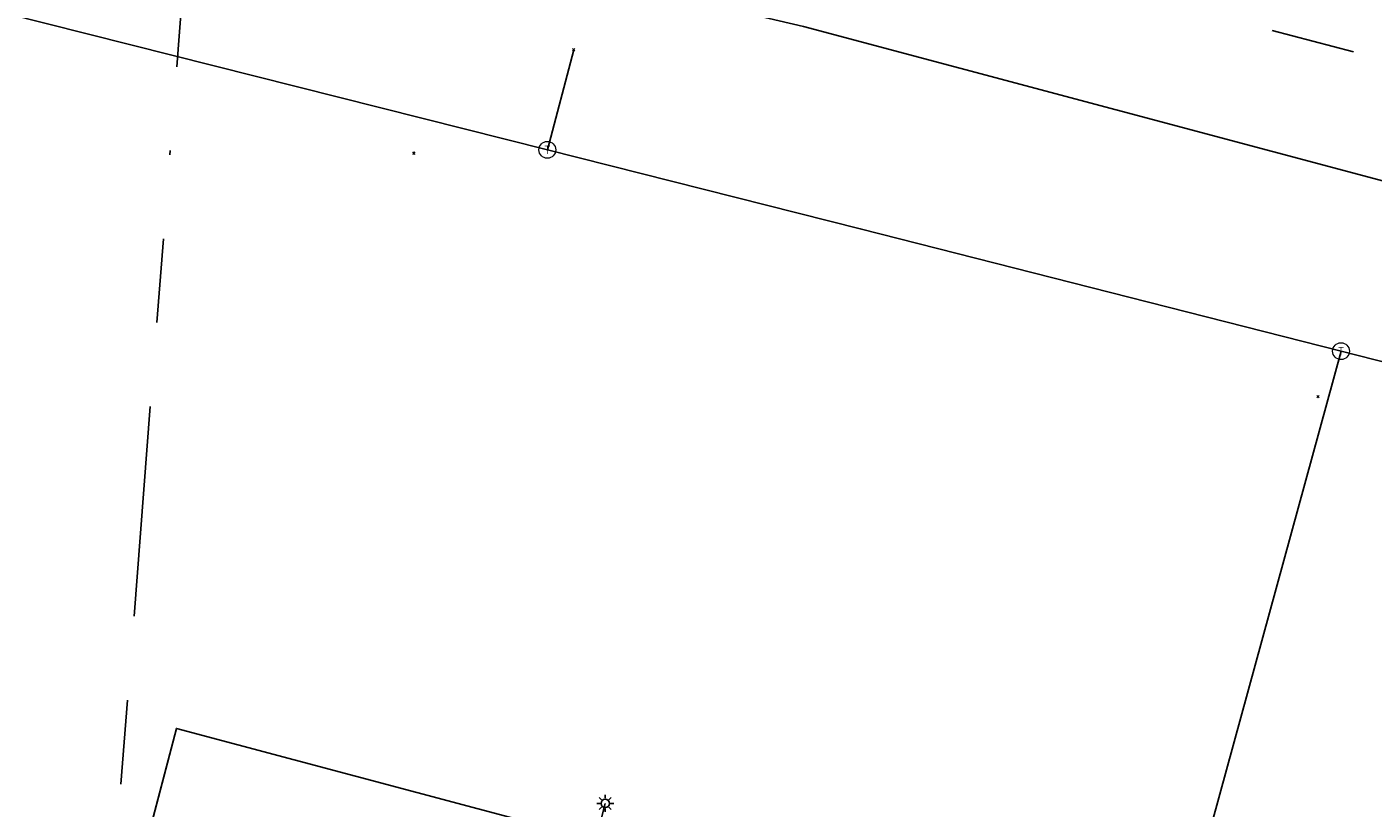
# Model space of a CAD drawing. Header units: metres. Extents: x 253430 to 254090, y 592748 to 593165.
# Tile 102 of 146: x 253727 to 253759, y 593025 to 593043. Entities that reach past the tile are written whole.
import ezdxf
from ezdxf.enums import TextEntityAlignment as Align
from ezdxf.lldxf.tags import DXFTag

# ---------------------------------------------------------------- set-up
doc = ezdxf.new("R2010")
doc.units = ezdxf.units.M
doc.linetypes.add('RI-OVERIG-SO', pattern=[17, 5, -2, 2, -2, 0, -2, 2, -2])
for name, color, linetype in [('B-WE-IE-MEUBILAIR-S', 7, 'Continuous'), ('B-WE-KL-ET_LS-G', 190, 'KL-LS-SO'), ('B-WE-KL-ET_LS_KABELBED-G', 190, 'Continuous'), ('B-WE-KL-GAS_LD-G', 50, 'KL-GAS_LD-SO'), ('B-WE-KL-GAS_LD_HULPSTUK-S', 50, 'Continuous'), ('B-WE-RI-VRIJVERVAL-G', 210, 'RI-OVERIG-SO'), ('B-WE-RI-VRIJVERVAL_HULPSTUK-S', 210, 'Continuous'), ('V-WE-KL-GAS_LD-G', 50, 'V-KL-GAS_LD-SO')]:
    doc.layers.add(name, color=color, linetype=linetype)
doc.styles.add('NLCS-ISO', font='txt')
doc.styles.get("Standard").update_dxf_attribs({"font": 'simplex.shx'})
tags = doc.linetypes.add('KL-GAS_LD-SO', pattern='A,4,-1,[69,NLCS.SHX,S=0.5,R=0,X=0,Y=0],-1,4,-1,["L",Standard,S=1,R=0,X=0.25,Y=-0.5],-2', length=13).pattern_tags.tags
tags[18] = DXFTag(74, 10)
tags = doc.linetypes.add('KL-LS-SO', pattern='A,4,-1,[103,NLCS.SHX,S=0.75,R=0,X=0,Y=0],-1,4,-1,["L",Standard,S=1,R=0,X=0,Y=-0.5],-2', length=13).pattern_tags.tags
tags[18] = DXFTag(74, 10)
tags = doc.linetypes.add('V-KL-GAS_LD-SO', pattern='A,2,[24,NLCS.SHX,S=0.5,R=0,X=0,Y=0],2,-1,[69,NLCS.SHX,S=0.5,R=0,X=0,Y=0],-1,2,[24,NLCS.SHX,S=0.5,R=0,X=0,Y=0],2,-1,["L",Standard,S=1,R=0,X=0.25,Y=-0.5],-2', length=13).pattern_tags.tags
tags[34] = DXFTag(74, 10)

# ---------------------------------------------------------------- blocks, each defined once
blk = doc.blocks.new('SKL-WTB_HULP_OVERIG-SO')
at = {"color": 0, "linetype": 'ByBlock', "lineweight": 18}
for points in [[(-0.14, 0.14), (0.14, -0.14)], [(0.14, 0.14), (-0.14, -0.14)]]:
    blk.add_lwpolyline(points, dxfattribs=at)
at = {"color": 0, "linetype": 'ByBlock', "lineweight": 18, "style": 'NLCS-ISO', "flags": 1}
for tag, p in [('TYPE', (1.5, 0)), ('LABEL', (1.5, -1.5)), ('OMSCHRIJVING', (1.5, -3))]:
    blk.add_attdef(tag, p, '', height=1, dxfattribs=at)
blk = doc.blocks.new('SKL-WTB_HULP_T STUK-SO')
at = {"color": 0, "linetype": 'ByBlock', "lineweight": 18}
blk.add_circle((0, 0), 1, dxfattribs=at)
at = {"color": 0, "linetype": 'ByBlock', "lineweight": -2, "style": 'NLCS-ISO'}
blk.add_text('T', height=1, dxfattribs=at).set_placement((0, 0), align=Align.MIDDLE_CENTER)
at = {"color": 0, "linetype": 'ByBlock', "lineweight": 18, "style": 'NLCS-ISO', "flags": 1}
for tag, p in [('TYPE', (1.5, 0)), ('LABEL', (1.5, -1.5)), ('OMSCHRIJVING', (1.5, -3))]:
    blk.add_attdef(tag, p, '', height=1, dxfattribs=at)
blk = doc.blocks.new('SIE-MEUBILAIR_PAAL_LICHTMAST-SO')
for points in [[(-0.62, 0), (-1, 0)], [(-0.71, 0.71), (-0.44, 0.44)], [(0, 1), (0, 0.62)], [(0.44, 0.44), (0.71, 0.71)], [(1, 0), (0.62, 0)], [(-0.71, -0.71), (-0.44, -0.44)], [(0, -0.62), (0, -1)], [(0.44, -0.44), (0.71, -0.71)]]:
    blk.add_lwpolyline(points)
blk.add_circle((0, 0), 0.5)
blk = doc.blocks.new('SRI-HULP_OVERIG-SO')
at = {"color": 0, "linetype": 'ByBlock', "lineweight": 18}
for points in [[(-0.14, 0.14), (0.14, -0.14)], [(0.14, 0.14), (-0.14, -0.14)]]:
    blk.add_lwpolyline(points, dxfattribs=at)
at = {"color": 0, "linetype": 'ByBlock', "lineweight": 18, "style": 'NLCS-ISO', "flags": 1}
for tag, p in [('TYPE', (1.5, 0)), ('LABEL', (1.5, -1.5)), ('OMSCHRIJVING', (1.5, -3))]:
    blk.add_attdef(tag, p, '', height=1, dxfattribs=at)

msp = doc.modelspace()

# ---------------------------------------------------------------- linework, layer by layer
at = {"layer": 'B-WE-KL-ET_LS-G'}
msp.add_lwpolyline([(253727.721, 593014.303), (253728.365, 593016.711), (253730.914, 593026.442), (253740.874, 593023.783), (253741.101, 593024.658)], dxfattribs=at)
at = {"layer": 'B-WE-KL-ET_LS_KABELBED-G'}
msp.add_lwpolyline([(253728.869, 593018.635), (253730.914, 593026.442), (253740.874, 593023.783), (253741.101, 593024.658)], dxfattribs=at)
at = {"layer": 'B-WE-KL-GAS_LD-G'}
for points in [[(253739.725, 593040.192), (253725.838, 593043.696)], [(253739.725, 593040.192), (253740.352, 593042.572)], [(253758.575, 593035.406), (253747.155, 593038.318), (253739.725, 593040.192)], [(253758.575, 593035.406), (253752.112, 593011.776)], [(253841.035, 593013.673), (253840.228, 593013.931), (253805.61, 593023.111), (253779.424, 593030.09), (253758.575, 593035.406)]]:
    msp.add_lwpolyline(points, dxfattribs=at)
at = {"layer": 'B-WE-RI-VRIJVERVAL-G'}
for points in [[(253731.62, 593051.14), (253728.92, 593016.38)], [(253733.62, 593049.12), (253779.21, 593037.21)]]:
    msp.add_lwpolyline(points, dxfattribs=at)
at = {"layer": 'V-WE-KL-GAS_LD-G'}
msp.add_lwpolyline([(253694.445, 593055.871), (253712.852, 593050.809), (253745.808, 593043.126), (253782.816, 593033.253), (253807.597, 593026.765), (253836.541, 593019.509)], dxfattribs=at)

# ---------------------------------------------------------------- block references
at = {"layer": 'B-WE-IE-MEUBILAIR-S', "xscale": 0.2, "yscale": 0.2, "zscale": 0.2}
msp.add_blockref('SIE-MEUBILAIR_PAAL_LICHTMAST-SO', (253741.101, 593024.658), dxfattribs=at)
at = {"layer": 'B-WE-KL-GAS_LD_HULPSTUK-S', "xscale": 0.2, "yscale": 0.2, "zscale": 0.2}
for name, p in [('SKL-WTB_HULP_OVERIG-SO', (253740.352, 593042.572)), ('SKL-WTB_HULP_T STUK-SO', (253739.725, 593040.192)), ('SKL-WTB_HULP_T STUK-SO', (253758.575, 593035.406))]:
    msp.add_blockref(name, p, dxfattribs=at)
at = {"layer": 'B-WE-RI-VRIJVERVAL_HULPSTUK-S', "xscale": 0.2, "yscale": 0.2, "zscale": 0.2}
for p in [(253736.547, 593040.113), (253758.029, 593034.328)]:
    msp.add_blockref('SRI-HULP_OVERIG-SO', p, dxfattribs=at)

doc.saveas('drawing.dxf')
